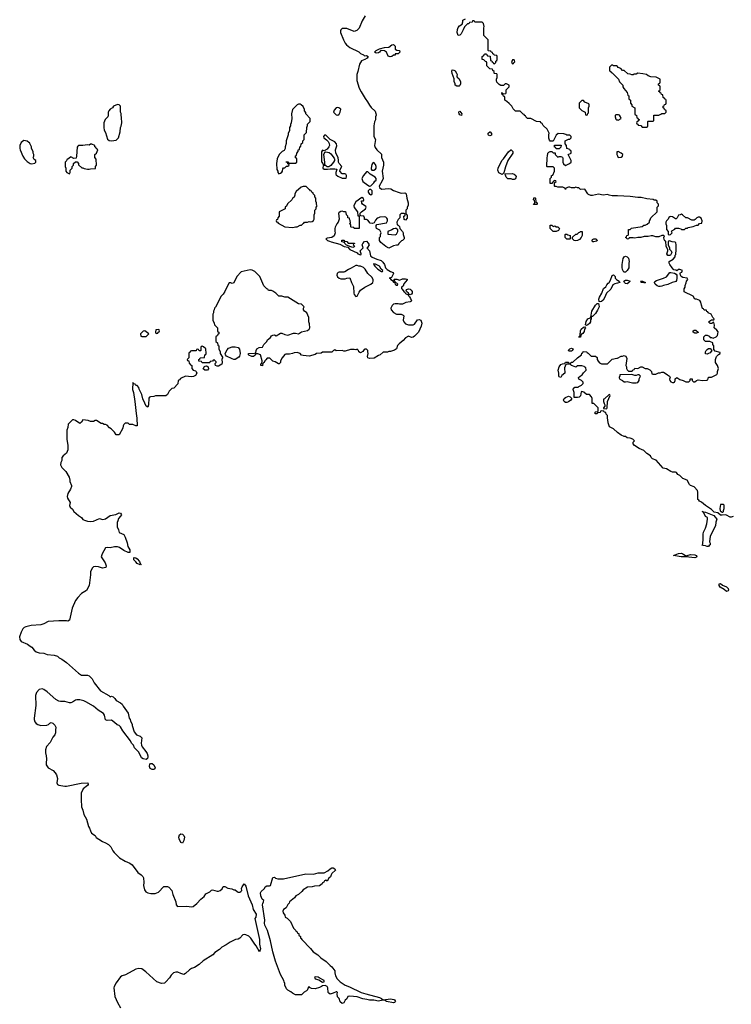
# Model space of a CAD drawing. Header units: inches. Extents: x 2386215 to 2556187, y 580866 to 760840.
# Tile 190 of 203: x 2482070 to 2491512, y 734212 to 747279. Entities that reach past the tile are written whole.
import ezdxf

# ---------------------------------------------------------------- set-up
doc = ezdxf.new("R2010")
doc.units = ezdxf.units.IN
doc.header["$MEASUREMENT"] = 0
for name, color, linetype in [('C4783', 7, 'Continuous'), ('C4784', 7, 'Continuous'), ('C4793', 7, 'Continuous'), ('C4794', 7, 'Continuous')]:
    doc.layers.add(name, color=color, linetype=linetype)

msp = doc.modelspace()

# ---------------------------------------------------------------- linework, layer by layer
at = {"layer": 'C4783', "color": 5, "elevation": 60}
msp.add_lwpolyline([(2483032, 740000), (2483030, 739998), (2483011, 739950), (2483011, 739910), (2482991, 739769), (2482957, 739703), (2482890, 739662), (2482841, 739610), (2482811, 739569), (2482766, 739470), (2482730, 739308), (2482710, 739295), (2482690, 739302), (2482590, 739302), (2482450, 739293), (2482390, 739261), (2482350, 739247), (2482222, 739238), (2482150, 739222), (2482130, 739212), (2482110, 739193), (2482088, 739152), (2482070, 739090), (2482073, 739053), (2482090, 739028), (2482172, 738992), (2482210, 738967), (2482230, 738950), (2482264, 738910), (2482290, 738891), (2482330, 738878), (2482390, 738871), (2482433, 738853), (2482530, 738845), (2482570, 738831), (2482592, 738810), (2482630, 738791), (2482692, 738750), (2482850, 738605), (2482890, 738578), (2482970, 738582), (2482990, 738572), (2483030, 738532), (2483057, 738477), (2483142, 738370), (2483254, 738310), (2483270, 738294), (2483290, 738302), (2483310, 738292), (2483332, 738270), (2483350, 738242), (2483410, 738214), (2483430, 738194), (2483442, 738170), (2483510, 738074), (2483525, 738010), (2483538, 737990), (2483542, 737970), (2483562, 737930), (2483562, 737910), (2483591, 737830), (2483622, 737790), (2483671, 737771), (2483691, 737750), (2483682, 737678), (2483686, 737650), (2483695, 737630), (2483746, 737566), (2483760, 737540), (2483769, 737510), (2483770, 737490), (2483766, 737474), (2483750, 737459), (2483708, 737468), (2483685, 737485), (2483650, 737557), (2483595, 737615), (2483579, 737650), (2483556, 737676), (2483540, 737710), (2483440, 737840), (2483410, 737894), (2483389, 737910), (2483363, 737923), (2483330, 737954), (2483290, 737982), (2483230, 737978), (2483210, 737988), (2483195, 738050), (2483182, 738070), (2483110, 738114), (2483050, 738169), (2482947, 738227), (2482920, 738239), (2482870, 738253), (2482830, 738254), (2482811, 738249), (2482770, 738222), (2482750, 738214), (2482730, 738214), (2482670, 738229), (2482611, 738229), (2482590, 738234), (2482550, 738257), (2482437, 738357), (2482390, 738389), (2482370, 738397), (2482330, 738392), (2482293, 738350), (2482279, 738310), (2482284, 738176), (2482262, 738010), (2482262, 737990), (2482270, 737961), (2482290, 737937), (2482310, 737924), (2482350, 737911), (2482430, 737918), (2482454, 737926), (2482470, 737942), (2482490, 737952), (2482510, 737942), (2482537, 737917), (2482551, 737890), (2482545, 737850), (2482545, 737815), (2482538, 737790), (2482510, 737758), (2482474, 737686), (2482428, 737632), (2482411, 737590), (2482411, 737550), (2482422, 737510), (2482425, 737470), (2482420, 737410), (2482423, 737390), (2482450, 737351), (2482513, 737313), (2482543, 737283), (2482559, 737259), (2482574, 737210), (2482565, 737150), (2482573, 737130), (2482590, 737118), (2482670, 737105), (2482690, 737106), (2482888, 737148), (2482974, 737150), (2482979, 737130), (2482970, 737115), (2482911, 737070), (2482885, 737015), (2482885, 736930), (2482891, 736831), (2482907, 736790), (2482921, 736730), (2482956, 736670), (2482985, 736570), (2482998, 736550), (2483010, 736514), (2483025, 736485), (2483072, 736450), (2483087, 736427), (2483122, 736402), (2483170, 736371), (2483210, 736356), (2483250, 736331), (2483280, 736300), (2483307, 736250), (2483326, 736226), (2483396, 736156), (2483471, 736110), (2483530, 736083), (2483561, 736061), (2483640, 735960), (2483682, 735930), (2483702, 735910), (2483711, 735890), (2483717, 735830), (2483715, 735790), (2483728, 735730), (2483745, 735705), (2483770, 735691), (2483810, 735681), (2483870, 735681), (2483910, 735701), (2483985, 735775), (2484030, 735776), (2484050, 735765), (2484090, 735722), (2484103, 735670), (2484143, 735570), (2484147, 735530), (2484165, 735510), (2484290, 735514), (2484350, 735507), (2484370, 735511), (2484422, 735550), (2484474, 735606), (2484517, 735643), (2484542, 735678), (2484594, 735706), (2484615, 735725), (2484630, 735731), (2484690, 735712), (2484710, 735712), (2484730, 735722), (2484755, 735745), (2484770, 735774), (2484790, 735774), (2484830, 735752), (2484884, 735744), (2484910, 735732), (2484930, 735732), (2484954, 735710), (2484970, 735702), (2484990, 735702), (2485006, 735710), (2485016, 735724), (2485015, 735750), (2485022, 735770), (2485050, 735811), (2485070, 735778), (2485103, 735650), (2485153, 735533), (2485166, 735470), (2485206, 735410), (2485202, 735370), (2485190, 735350), (2485250, 735070), (2485253, 735010), (2485266, 734950), (2485251, 734909), (2485210, 734988), (2485190, 735008), (2485139, 735090), (2485110, 735114), (2485070, 735134), (2485050, 735139), (2485030, 735135), (2484990, 735089), (2484970, 735078), (2484934, 735070), (2484863, 735037), (2484810, 734999), (2484751, 734969), (2484720, 734940), (2484660, 734900), (2484632, 734870), (2484505, 734790), (2484450, 734739), (2484390, 734702), (2484351, 734689), (2484322, 734670), (2484270, 734619), (2484250, 734609), (2484210, 734619), (2484170, 734639), (2484142, 734638), (2484110, 734629), (2484080, 734599), (2484058, 734562), (2484010, 734509), (2483990, 734494), (2483950, 734489), (2483889, 734509), (2483745, 734645), (2483690, 734681), (2483650, 734689), (2483610, 734679), (2483476, 734604), (2483430, 734589), (2483410, 734577), (2483350, 734499), (2483324, 734450), (2483320, 734430), (2483334, 734314), (2483370, 734234), (2483410, 734164)], dxfattribs=at)
for points in [[(2483850, 737327), (2483828, 737328), (2483803, 737343), (2483793, 737370), (2483798, 737402), (2483810, 737408), (2483830, 737406), (2483850, 737388), (2483867, 737350), (2483863, 737337)], [(2484230, 736349), (2484210, 736359), (2484187, 736410), (2484183, 736430), (2484190, 736461), (2484210, 736476), (2484230, 736470), (2484250, 736453), (2484259, 736430), (2484250, 736384)], [(2486150, 735846), (2486130, 735858), (2486114, 735850), (2486105, 735835), (2486090, 735826), (2486082, 735810), (2486050, 735784), (2485982, 735778), (2485950, 735769), (2485890, 735768), (2485830, 735729), (2485813, 735707), (2485771, 735670), (2485736, 735650), (2485715, 735625), (2485651, 735570), (2485646, 735554), (2485630, 735538), (2485606, 735494), (2485572, 735470), (2485562, 735450), (2485564, 735424), (2485590, 735394), (2485594, 735370), (2485617, 735357), (2485662, 735310), (2485704, 735224), (2485734, 735190), (2485738, 735178), (2485750, 735174), (2485758, 735158), (2485774, 735150), (2485774, 735130), (2485794, 735110), (2485794, 735090), (2485805, 735085), (2485812, 735070), (2485930, 734954), (2485965, 734910), (2486028, 734868), (2486068, 734828), (2486138, 734778), (2486190, 734725), (2486211, 734710), (2486250, 734654), (2486251, 734630), (2486261, 734590), (2486281, 734550), (2486321, 734510), (2486390, 734464), (2486444, 734444), (2486602, 734370), (2486662, 734350), (2486843, 734303), (2486872, 734290), (2486891, 734271), (2486990, 734284), (2487035, 734275), (2487044, 734270), (2487055, 734250), (2487043, 734237), (2487030, 734230), (2486938, 734250), (2486909, 734269), (2486890, 734269), (2486830, 734253), (2486770, 734267), (2486710, 734265), (2486677, 734277), (2486625, 734285), (2486550, 734312), (2486450, 734322), (2486425, 734315), (2486410, 734286), (2486390, 734268), (2486371, 734230), (2486350, 734222), (2486323, 734243), (2486310, 734288), (2486289, 734310), (2486282, 734350), (2486286, 734370), (2486278, 734378), (2486270, 734378), (2486230, 734358), (2486190, 734348), (2486170, 734358), (2486162, 734370), (2486158, 734430), (2486148, 734450), (2486123, 734463), (2486090, 734459), (2486074, 734446), (2486046, 734434), (2485990, 734419), (2485942, 734422), (2485915, 734435), (2485910, 734446), (2485893, 734427), (2485890, 734406), (2485874, 734390), (2485845, 734375), (2485810, 734338), (2485730, 734338), (2485690, 734358), (2485670, 734378), (2485630, 734398), (2485610, 734418), (2485590, 734466), (2485589, 734489), (2485578, 734510), (2485575, 734530), (2485530, 734609), (2485466, 734786), (2485431, 734910), (2485396, 735056), (2485357, 735190), (2485321, 735261), (2485318, 735290), (2485323, 735330), (2485291, 735530), (2485295, 735550), (2485307, 735570), (2485309, 735590), (2485288, 735608), (2485268, 735650), (2485267, 735690), (2485273, 735707), (2485318, 735750), (2485329, 735771), (2485350, 735782), (2485384, 735784), (2485398, 735790), (2485430, 735894), (2485450, 735898), (2485466, 735886), (2485495, 735875), (2485570, 735879), (2485865, 735945), (2485970, 735941), (2486030, 735956), (2486110, 735958), (2486158, 735982), (2486189, 736011), (2486210, 736021), (2486230, 736025), (2486252, 736010), (2486262, 735990), (2486210, 735948), (2486201, 735930), (2486196, 735904), (2486170, 735886)], [(2485990, 734577), (2485981, 734570), (2485989, 734549), (2486038, 734538), (2486090, 734506), (2486109, 734511), (2486109, 734530), (2486042, 734562), (2486030, 734572)]]:
    msp.add_lwpolyline(points, close=True, dxfattribs=at)
at = {"layer": 'C4784', "color": 5, "elevation": 60}
for points in [[(2486656, 747330), (2486615, 747265), (2486574, 747166), (2486545, 747135), (2486510, 747124), (2486410, 747162), (2486350, 747162), (2486330, 747146), (2486325, 747130), (2486326, 747110), (2486366, 747010), (2486388, 746968), (2486407, 746947), (2486450, 746912), (2486572, 746852), (2486594, 746830), (2486630, 746814), (2486642, 746802), (2486650, 746798), (2486670, 746802), (2486694, 746790), (2486682, 746770), (2486651, 746749), (2486607, 746733), (2486578, 746690), (2486558, 746590), (2486545, 746550), (2486545, 746470), (2486575, 746370), (2486600, 746320), (2486653, 746233), (2486686, 746190), (2486710, 746145), (2486734, 746114), (2486786, 746066), (2486795, 746035), (2486798, 746010), (2486792, 745988), (2486791, 745950), (2486778, 745922), (2486768, 745872), (2486767, 745750), (2486771, 745730), (2486791, 745690), (2486779, 745610), (2486785, 745585), (2486810, 745551), (2486870, 745494), (2486871, 745450), (2486898, 745390), (2486898, 745350), (2486881, 745270), (2486892, 745170), (2486880, 745140), (2486838, 745070), (2486842, 745050), (2486871, 745031), (2486970, 745041), (2486994, 745034), (2487030, 745011), (2487104, 744984), (2487130, 744979), (2487180, 744980), (2487190, 744978), (2487198, 744970), (2487206, 744910), (2487225, 744850), (2487224, 744816), (2487213, 744787), (2487212, 744768), (2487194, 744750), (2487194, 744710), (2487198, 744698), (2487212, 744690), (2487210, 744646), (2487190, 744618), (2487170, 744628), (2487166, 744670), (2487182, 744678), (2487186, 744690), (2487182, 744702), (2487170, 744706), (2487130, 744706), (2487114, 744690), (2487114, 744650), (2487092, 744628), (2487072, 744590), (2487078, 744558), (2487090, 744554), (2487110, 744534), (2487112, 744510), (2487151, 744470), (2487158, 744450), (2487158, 744430), (2487172, 744390), (2487172, 744370), (2487151, 744349), (2487136, 744344), (2487102, 744310), (2487090, 744288), (2487070, 744288), (2487030, 744278), (2486970, 744248), (2486928, 744270), (2486863, 744323), (2486846, 744350), (2486846, 744390), (2486856, 744404), (2486858, 744430), (2486866, 744450), (2486850, 744486), (2486806, 744510), (2486798, 744530), (2486798, 744550), (2486810, 744562), (2486935, 744585), (2486949, 744610), (2486949, 744630), (2486943, 744643), (2486930, 744658), (2486910, 744662), (2486850, 744658), (2486830, 744648), (2486813, 744647), (2486790, 744618), (2486775, 744585), (2486750, 744574), (2486721, 744581), (2486690, 744619), (2486670, 744628), (2486646, 744626), (2486646, 744650), (2486638, 744670), (2486598, 744678), (2486586, 744686), (2486586, 744710), (2486604, 744730), (2486657, 744770), (2486669, 744790), (2486662, 744802), (2486618, 744830), (2486610, 744846), (2486607, 744873), (2486630, 744874), (2486638, 744890), (2486630, 744906), (2486610, 744918), (2486530, 744862), (2486511, 744830), (2486504, 744810), (2486506, 744786), (2486552, 744730), (2486558, 744678), (2486574, 744674), (2486573, 744507), (2486510, 744506), (2486502, 744522), (2486470, 744526), (2486466, 744530), (2486462, 744562), (2486448, 744570), (2486458, 744582), (2486456, 744616), (2486446, 744634), (2486446, 744646), (2486426, 744650), (2486426, 744670), (2486408, 744690), (2486402, 744722), (2486388, 744728), (2486372, 744728), (2486350, 744738), (2486330, 744735), (2486310, 744722), (2486301, 744710), (2486311, 744630), (2486296, 744590), (2486278, 744570), (2486255, 744525), (2486251, 744510), (2486251, 744470), (2486256, 744450), (2486242, 744410), (2486210, 744389), (2486150, 744378), (2486134, 744370), (2486154, 744350), (2486182, 744342), (2486202, 744330), (2486319, 744299), (2486374, 744270), (2486422, 744262), (2486452, 744230), (2486546, 744186), (2486558, 744170), (2486590, 744158), (2486599, 744161), (2486602, 744170), (2486586, 744210), (2486626, 744250), (2486615, 744290), (2486622, 744310), (2486645, 744335), (2486670, 744338), (2486695, 744315), (2486705, 744290), (2486684, 744256), (2486674, 744250), (2486711, 744211), (2486725, 744146), (2486746, 744126), (2486810, 744101), (2486865, 744085), (2486890, 744062), (2486910, 744032), (2486926, 743986), (2486944, 743964), (2486990, 743939), (2487026, 743926), (2487031, 743910), (2487010, 743866), (2487002, 743858), (2486974, 743850), (2486985, 743845), (2486994, 743830), (2487018, 743818), (2487030, 743794), (2487046, 743786), (2487052, 743770), (2487070, 743758), (2487082, 743758), (2487088, 743770), (2487046, 743806), (2487038, 743830), (2487043, 743837), (2487075, 743835), (2487110, 743822), (2487150, 743842), (2487190, 743842), (2487210, 743834), (2487210, 743826), (2487166, 743774), (2487156, 743744), (2487134, 743730), (2487134, 743710), (2487145, 743705), (2487167, 743670), (2487181, 743661), (2487190, 743646), (2487226, 743626), (2487232, 743610), (2487243, 743603), (2487257, 743577), (2487267, 743550), (2487261, 743539), (2487250, 743533), (2487195, 743525), (2487150, 743502), (2487110, 743502), (2487090, 743509), (2487070, 743509), (2487050, 743509), (2487030, 743502), (2487014, 743486), (2487000, 743460), (2486996, 743450), (2486999, 743430), (2487030, 743391), (2487070, 743371), (2487131, 743371), (2487158, 743358), (2487165, 743350), (2487158, 743290), (2487165, 743270), (2487190, 743245), (2487231, 743231), (2487290, 743231), (2487310, 743238), (2487350, 743295), (2487370, 743301), (2487391, 743291), (2487406, 743250), (2487396, 743210), (2487362, 743130), (2487310, 743078), (2487290, 743068), (2487270, 743062), (2487230, 743078), (2487190, 743058), (2487158, 743022), (2487103, 742977), (2487085, 742955), (2487070, 742909), (2487045, 742895), (2486990, 742875), (2486966, 742874), (2486950, 742868), (2486893, 742867), (2486852, 742830), (2486830, 742822), (2486774, 742786), (2486710, 742783), (2486689, 742790), (2486684, 742810), (2486695, 742850), (2486688, 742870), (2486688, 742890), (2486670, 742908), (2486650, 742908), (2486640, 742900), (2486624, 742876), (2486590, 742858), (2486568, 742870), (2486567, 742887), (2486550, 742906), (2486530, 742898), (2486510, 742902), (2486460, 742900), (2486390, 742878), (2486370, 742878), (2486350, 742888), (2486270, 742886), (2486250, 742898), (2486234, 742890), (2486210, 742866), (2486090, 742868), (2486070, 742855), (2486010, 742848), (2485990, 742838), (2485910, 742815), (2485830, 742822), (2485810, 742829), (2485790, 742848), (2485750, 742862), (2485710, 742858), (2485692, 742848), (2485650, 742842), (2485600, 742840), (2485590, 742838), (2485551, 742790), (2485532, 742750), (2485532, 742730), (2485514, 742710), (2485506, 742710), (2485458, 742738), (2485430, 742749), (2485387, 742787), (2485353, 742787), (2485337, 742763), (2485322, 742750), (2485314, 742730), (2485298, 742722), (2485294, 742690), (2485290, 742686), (2485270, 742688), (2485268, 742712), (2485282, 742718), (2485286, 742750), (2485266, 742830), (2485230, 742846), (2485210, 742846), (2485198, 742842), (2485193, 742827), (2485172, 742808), (2485150, 742808), (2485110, 742826), (2485106, 742830), (2485106, 742850), (2485187, 742853), (2485202, 742858), (2485208, 742890), (2485218, 742910), (2485246, 742930), (2485290, 742934), (2485308, 742970), (2485348, 743010), (2485358, 743030), (2485397, 743063), (2485410, 743082), (2485430, 743092), (2485450, 743098), (2485475, 743085), (2485530, 743119), (2485550, 743121), (2485590, 743102), (2485630, 743092), (2485702, 743118), (2485730, 743119), (2485770, 743111), (2485810, 743138), (2485890, 743154), (2485910, 743174), (2485918, 743190), (2485916, 743244), (2485908, 743270), (2485908, 743328), (2485878, 743390), (2485848, 743410), (2485838, 743430), (2485838, 743450), (2485846, 743470), (2485810, 743506), (2485770, 743508), (2485630, 743598), (2485590, 743598), (2485550, 743608), (2485510, 743608), (2485468, 743650), (2485430, 743678), (2485410, 743686), (2485370, 743686), (2485362, 743702), (2485350, 743706), (2485310, 743746), (2485258, 743870), (2485190, 743938), (2485155, 743955), (2485130, 743958), (2485010, 743935), (2484952, 743870), (2484911, 743789), (2484890, 743778), (2484870, 743786), (2484850, 743786), (2484830, 743758), (2484791, 743670), (2484770, 743638), (2484742, 743610), (2484670, 743466), (2484654, 743450), (2484652, 743428), (2484642, 743410), (2484642, 743390), (2484634, 743370), (2484634, 743290), (2484652, 743252), (2484654, 743230), (2484694, 743190), (2484694, 743150), (2484698, 743138), (2484712, 743130), (2484712, 743108), (2484698, 743102), (2484693, 743087), (2484674, 743070), (2484674, 743010), (2484694, 742990), (2484698, 742958), (2484714, 742950), (2484714, 742910), (2484731, 742871), (2484731, 742850), (2484760, 742800), (2484762, 742790), (2484752, 742770), (2484758, 742730), (2484754, 742706), (2484710, 742679), (2484690, 742679), (2484670, 742689), (2484662, 742710), (2484663, 742717), (2484678, 742730), (2484678, 742738), (2484650, 742766), (2484638, 742762), (2484630, 742746), (2484598, 742742), (2484594, 742730), (2484587, 742727), (2484490, 742726), (2484482, 742742), (2484447, 742747), (2484446, 742770), (2484462, 742778), (2484467, 742793), (2484522, 742798), (2484526, 742830), (2484542, 742838), (2484546, 742850), (2484538, 742910), (2484510, 742938), (2484490, 742946), (2484478, 742942), (2484474, 742930), (2484474, 742890), (2484470, 742886), (2484450, 742886), (2484442, 742902), (2484430, 742906), (2484418, 742902), (2484410, 742886), (2484350, 742886), (2484338, 742882), (2484333, 742867), (2484318, 742862), (2484314, 742850), (2484314, 742790), (2484294, 742770), (2484298, 742758), (2484314, 742750), (2484318, 742718), (2484333, 742713), (2484338, 742698), (2484354, 742690), (2484354, 742650), (2484374, 742630), (2484401, 742621), (2484411, 742611), (2484422, 742590), (2484405, 742555), (2484377, 742543), (2484350, 742538), (2484270, 742548), (2484204, 742516), (2484190, 742498), (2484174, 742490), (2484170, 742446), (2484114, 742390), (2484090, 742386), (2484052, 742348), (2484030, 742306), (2484010, 742286), (2483873, 742287), (2483850, 742278), (2483804, 742276), (2483792, 742268), (2483785, 742255), (2483779, 742170), (2483770, 742138), (2483750, 742149), (2483730, 742189), (2483706, 742246), (2483690, 742304), (2483655, 742374), (2483650, 742398), (2483630, 742426), (2483610, 742426), (2483602, 742442), (2483587, 742447), (2483570, 742466), (2483569, 742370), (2483581, 742330), (2483598, 742210), (2483614, 742054), (2483625, 741990), (2483630, 741890), (2483610, 741888), (2483570, 741908), (2483528, 741908), (2483510, 741926), (2483470, 741926), (2483450, 741906), (2483442, 741890), (2483440, 741860), (2483390, 741768), (2483350, 741768), (2483330, 741806), (2483286, 741850), (2483263, 741863), (2483230, 741898), (2483210, 741908), (2483190, 741908), (2483170, 741918), (2483150, 741918), (2483090, 741958), (2483070, 741958), (2483050, 741948), (2483012, 741948), (2482980, 741960), (2482910, 741968), (2482890, 741938), (2482870, 741918), (2482810, 741958), (2482790, 741968), (2482773, 741967), (2482714, 741910), (2482711, 741869), (2482698, 741830), (2482696, 741790), (2482697, 741710), (2482707, 741630), (2482707, 741570), (2482692, 741528), (2482646, 741490), (2482631, 741470), (2482631, 741430), (2482616, 741404), (2482610, 741370), (2482630, 741336), (2482684, 741284), (2482727, 741210), (2482737, 741170), (2482736, 741150), (2482757, 741097), (2482757, 741083), (2482745, 741050), (2482711, 740990), (2482701, 740950), (2482706, 740930), (2482738, 740870), (2482732, 740830), (2482742, 740810), (2482770, 740782), (2482790, 740751), (2482850, 740698), (2482890, 740671), (2482910, 740647), (2482930, 740635), (2482970, 740625), (2483010, 740619), (2483050, 740623), (2483130, 740661), (2483168, 740648), (2483190, 740651), (2483210, 740657), (2483270, 740697), (2483346, 740714), (2483390, 740734), (2483410, 740730), (2483419, 740710), (2483410, 740689), (2483382, 740658), (2483371, 740630), (2483365, 740605), (2483365, 740550), (2483382, 740510), (2483390, 740474), (2483450, 740445), (2483470, 740410), (2483496, 740336), (2483506, 740286), (2483530, 740242), (2483531, 740210), (2483511, 740209), (2483450, 740233), (2483394, 740274), (2483370, 740284), (2483330, 740282), (2483270, 740269), (2483230, 740276), (2483211, 740269), (2483166, 740190), (2483152, 740150), (2483205, 740070), (2483218, 740030), (2483212, 740010), (2483170, 740002), (2483118, 740018), (2483070, 740022), (2483050, 740018), (2483032, 740000)], [(2490000, 744940), (2489930, 744943), (2489890, 744950), (2489870, 744961), (2489810, 744952), (2489750, 744962), (2489670, 744946), (2489646, 744946), (2489618, 744958), (2489607, 744967), (2489570, 745028), (2489513, 745027), (2489488, 745048), (2489472, 745048), (2489450, 745055), (2489430, 745049), (2489390, 745048), (2489370, 745058), (2489350, 745058), (2489318, 745042), (2489310, 745026), (2489302, 745042), (2489276, 745056), (2489210, 745058), (2489190, 745066), (2489170, 745066), (2489166, 745070), (2489166, 745114), (2489186, 745130), (2489182, 745142), (2489170, 745146), (2489158, 745142), (2489154, 745126), (2489138, 745122), (2489133, 745107), (2489107, 745107), (2489108, 745170), (2489126, 745190), (2489128, 745212), (2489142, 745218), (2489168, 745270), (2489167, 745307), (2489150, 745326), (2489070, 745326), (2489066, 745330), (2489069, 745450), (2489075, 745470), (2489078, 745510), (2489090, 745522), (2489110, 745532), (2489132, 745532), (2489150, 745514), (2489173, 745513), (2489174, 745490), (2489210, 745454), (2489230, 745462), (2489250, 745462), (2489270, 745454), (2489276, 745436), (2489278, 745390), (2489286, 745366), (2489310, 745342), (2489366, 745370), (2489386, 745390), (2489388, 745410), (2489346, 745490), (2489386, 745510), (2489386, 745530), (2489382, 745542), (2489366, 745550), (2489362, 745562), (2489328, 745568), (2489326, 745610), (2489306, 745630), (2489306, 745670), (2489350, 745694), (2489370, 745694), (2489386, 745710), (2489386, 745730), (2489370, 745746), (2489330, 745746), (2489316, 745756), (2489290, 745766), (2489213, 745767), (2489190, 745746), (2489150, 745666), (2489110, 745668), (2489100, 745680), (2489089, 745709), (2489089, 745751), (2489094, 745774), (2489070, 745826), (2489016, 745876), (2489002, 745902), (2488986, 745910), (2488982, 745922), (2488928, 745928), (2488850, 745966), (2488807, 745967), (2488786, 745990), (2488782, 746002), (2488770, 746006), (2488762, 746022), (2488750, 746026), (2488710, 746066), (2488650, 746066), (2488616, 746096), (2488598, 746130), (2488565, 746165), (2488535, 746195), (2488509, 746209), (2488507, 746247), (2488502, 746262), (2488490, 746266), (2488482, 746282), (2488470, 746286), (2488466, 746310), (2488470, 746314), (2488478, 746298), (2488490, 746294), (2488522, 746298), (2488526, 746310), (2488526, 746350), (2488566, 746390), (2488566, 746410), (2488530, 746426), (2488510, 746426), (2488490, 746406), (2488453, 746407), (2488430, 746418), (2488402, 746450), (2488398, 746470), (2488398, 746490), (2488406, 746510), (2488406, 746550), (2488402, 746562), (2488370, 746566), (2488366, 746570), (2488366, 746590), (2488347, 746607), (2488342, 746622), (2488307, 746627), (2488270, 746666), (2488267, 746707), (2488262, 746722), (2488250, 746726), (2488227, 746747), (2488206, 746750), (2488206, 746790), (2488222, 746798), (2488227, 746813), (2488242, 746818), (2488250, 746834), (2488258, 746818), (2488273, 746813), (2488278, 746798), (2488313, 746793), (2488318, 746738), (2488333, 746733), (2488338, 746718), (2488353, 746713), (2488358, 746698), (2488370, 746694), (2488386, 746710), (2488386, 746730), (2488402, 746738), (2488406, 746750), (2488406, 746790), (2488402, 746802), (2488367, 746807), (2488362, 746822), (2488347, 746827), (2488342, 746842), (2488327, 746847), (2488322, 746862), (2488290, 746866), (2488286, 746870), (2488286, 747010), (2488228, 747070), (2488229, 747170), (2488235, 747190), (2488226, 747230), (2488207, 747247), (2488110, 747246), (2488102, 747262), (2488090, 747266), (2488078, 747262), (2488073, 747247), (2488038, 747242), (2488030, 747226), (2488010, 747226), (2487970, 747186), (2487956, 747144), (2487927, 747093), (2487910, 747075), (2487889, 747069), (2487873, 747110), (2487878, 747150), (2487886, 747174), (2487904, 747196), (2487939, 747221), (2487949, 747250), (2487949, 747271), (2487986, 747290)], [(2490000, 746656), (2489990, 746666), (2489950, 746666), (2489936, 746676), (2489924, 746676), (2489894, 746650), (2489894, 746610), (2489898, 746598), (2489913, 746593), (2489918, 746578), (2489933, 746573), (2490000, 746504)], [(2490000, 746015), (2489984, 746016), (2489971, 746010), (2489971, 745990), (2489981, 745961), (2489990, 745951), (2490000, 745949)], [(2490000, 745527), (2489994, 745526), (2489991, 745490), (2490000, 745472)], [(2490000, 743782), (2489967, 743773), (2489941, 743759), (2489915, 743705), (2489854, 743650), (2489830, 743589), (2489810, 743557), (2489790, 743539), (2489770, 743534), (2489758, 743538), (2489754, 743570), (2489762, 743598), (2489794, 743650), (2489818, 743710), (2489848, 743732), (2489860, 743760), (2489877, 743783), (2489890, 743792), (2489910, 743822), (2489930, 743885), (2489950, 743894), (2489970, 743872), (2489973, 743850), (2489988, 743830), (2490000, 743824)], [(2490000, 741800), (2489950, 741849), (2489896, 741876), (2489878, 741930), (2489875, 741970), (2489868, 741990), (2489867, 742027), (2489850, 742046), (2489846, 742066), (2489826, 742070), (2489822, 742082), (2489790, 742086), (2489778, 742082), (2489770, 742066), (2489738, 742062), (2489732, 742048), (2489706, 742050), (2489706, 742070), (2489710, 742074), (2489742, 742078), (2489746, 742090), (2489746, 742130), (2489690, 742186), (2489667, 742187), (2489666, 742250), (2489656, 742276), (2489630, 742306), (2489590, 742306), (2489556, 742336), (2489530, 742346), (2489518, 742342), (2489512, 742288), (2489494, 742270), (2489470, 742266), (2489427, 742267), (2489426, 742330), (2489415, 742370), (2489418, 742390), (2489436, 742404), (2489478, 742402), (2489488, 742412), (2489526, 742430), (2489546, 742450), (2489546, 742470), (2489526, 742490), (2489489, 742509), (2489486, 742530), (2489506, 742550), (2489535, 742565), (2489549, 742591), (2489586, 742630), (2489582, 742662), (2489570, 742666), (2489558, 742678), (2489530, 742686), (2489470, 742686), (2489450, 742668), (2489407, 742687), (2489388, 742688), (2489382, 742702), (2489370, 742706), (2489330, 742706), (2489318, 742702), (2489300, 742660), (2489302, 742590), (2489264, 742556), (2489250, 742529), (2489230, 742538), (2489225, 742550), (2489223, 742590), (2489213, 742630), (2489229, 742671), (2489250, 742702), (2489270, 742712), (2489302, 742718), (2489310, 742732), (2489352, 742732), (2489358, 742718), (2489370, 742714), (2489382, 742718), (2489388, 742732), (2489410, 742734), (2489470, 742792), (2489526, 742830), (2489528, 742852), (2489542, 742858), (2489546, 742874), (2489593, 742873), (2489598, 742858), (2489613, 742853), (2489653, 742813), (2489712, 742812), (2489730, 742794), (2489732, 742770), (2489746, 742746), (2489765, 742725), (2489790, 742712), (2489867, 742713), (2489930, 742772), (2489995, 742785), (2490000, 742788)]]:
    msp.add_lwpolyline(points, dxfattribs=at)
for points in [[(2486986, 746786), (2486957, 746797), (2486935, 746850), (2486910, 746865), (2486870, 746869), (2486856, 746864), (2486845, 746850), (2486830, 746841), (2486810, 746835), (2486790, 746838), (2486778, 746850), (2486798, 746870), (2486846, 746894), (2486909, 746911), (2486970, 746915), (2487010, 746945), (2487031, 746951), (2487052, 746930), (2487054, 746890), (2487073, 746873), (2487111, 746871), (2487114, 746850), (2487090, 746828), (2487054, 746826), (2487051, 746809), (2487030, 746808), (2487010, 746789)], [(2488630, 746746), (2488610, 746746), (2488604, 746736), (2488594, 746710), (2488610, 746694), (2488622, 746698), (2488627, 746713), (2488638, 746722), (2488636, 746736)], [(2487870, 746395), (2487849, 746409), (2487849, 746430), (2487837, 746457), (2487834, 746494), (2487807, 746567), (2487805, 746595), (2487810, 746612), (2487830, 746611), (2487850, 746599), (2487867, 746570), (2487876, 746550), (2487871, 746530), (2487876, 746516), (2487897, 746497), (2487917, 746457), (2487918, 746430), (2487910, 746406), (2487902, 746398)], [(2483370, 746155), (2483314, 746130), (2483302, 746110), (2483272, 746090), (2483252, 746070), (2483245, 746050), (2483245, 746010), (2483238, 745990), (2483204, 745956), (2483185, 745910), (2483186, 745850), (2483193, 745813), (2483210, 745782), (2483234, 745694), (2483257, 745677), (2483290, 745670), (2483350, 745679), (2483382, 745710), (2483402, 745790), (2483408, 745850), (2483416, 745864), (2483424, 745910), (2483423, 745983), (2483415, 746010), (2483415, 746035), (2483408, 746050), (2483408, 746130), (2483390, 746148)], [(2485790, 746158), (2485770, 746158), (2485754, 746150), (2485690, 746086), (2485678, 746030), (2485682, 745970), (2485671, 745909), (2485662, 745890), (2485662, 745870), (2485652, 745850), (2485652, 745810), (2485632, 745770), (2485632, 745750), (2485605, 745670), (2485604, 745636), (2485592, 745590), (2485592, 745570), (2485578, 745542), (2485554, 745530), (2485512, 745488), (2485486, 745434), (2485478, 745370), (2485482, 745290), (2485494, 745270), (2485494, 745250), (2485510, 745234), (2485530, 745242), (2485550, 745254), (2485558, 745270), (2485560, 745300), (2485570, 745314), (2485590, 745314), (2485610, 745334), (2485630, 745334), (2485646, 745350), (2485642, 745362), (2485627, 745367), (2485622, 745382), (2485607, 745387), (2485607, 745393), (2485630, 745394), (2485638, 745378), (2485650, 745374), (2485730, 745374), (2485746, 745390), (2485746, 745430), (2485742, 745442), (2485728, 745448), (2485728, 745472), (2485742, 745478), (2485746, 745510), (2485766, 745530), (2485766, 745550), (2485782, 745558), (2485786, 745590), (2485802, 745598), (2485806, 745630), (2485826, 745650), (2485826, 745670), (2485846, 745690), (2485846, 745750), (2485876, 745784), (2485878, 745850), (2485887, 745873), (2485888, 745892), (2485926, 745930), (2485926, 745970), (2485868, 746028), (2485867, 746047), (2485848, 746070), (2485847, 746087), (2485830, 746126), (2485806, 746150)], [(2489550, 746206), (2489530, 746206), (2489494, 746170), (2489494, 746110), (2489530, 746072), (2489574, 746050), (2489578, 746018), (2489590, 746014), (2489602, 746018), (2489607, 746033), (2489618, 746042), (2489618, 746110), (2489626, 746130), (2489626, 746150), (2489622, 746162), (2489570, 746186)], [(2486290, 746114), (2486271, 746109), (2486242, 746078), (2486232, 746050), (2486270, 746016), (2486290, 746011), (2486310, 746025), (2486324, 746050), (2486329, 746090), (2486306, 746110)], [(2487930, 746008), (2487910, 746015), (2487899, 746030), (2487895, 746050), (2487900, 746060), (2487910, 746065), (2487938, 746030), (2487934, 746010)], [(2488310, 745738), (2488290, 745748), (2488283, 745763), (2488285, 745775), (2488309, 745791), (2488314, 745790), (2488332, 745770), (2488330, 745748)], [(2482124, 745676), (2482090, 745648), (2482071, 745610), (2482071, 745570), (2482078, 745550), (2482111, 745470), (2482134, 745434), (2482170, 745398), (2482210, 745371), (2482230, 745366), (2482270, 745374), (2482286, 745390), (2482286, 745410), (2482263, 745423), (2482249, 745449), (2482258, 745470), (2482258, 745490), (2482249, 745509), (2482248, 745530), (2482229, 745570), (2482228, 745590), (2482206, 745634), (2482206, 745646), (2482190, 745648), (2482170, 745668)], [(2483010, 745628), (2482990, 745615), (2482970, 745619), (2482909, 745609), (2482851, 745609), (2482840, 745600), (2482831, 745589), (2482826, 745470), (2482818, 745442), (2482790, 745435), (2482750, 745458), (2482744, 745456), (2482710, 745426), (2482698, 745422), (2482693, 745407), (2482674, 745390), (2482672, 745330), (2482682, 745310), (2482682, 745270), (2482694, 745250), (2482730, 745234), (2482738, 745250), (2482740, 745280), (2482766, 745310), (2482766, 745330), (2482786, 745350), (2482786, 745370), (2482810, 745394), (2482831, 745391), (2482851, 745371), (2482852, 745352), (2482893, 745313), (2482907, 745313), (2482924, 745304), (2482950, 745302), (2482970, 745294), (2482990, 745294), (2483010, 745302), (2483075, 745305), (2483078, 745330), (2483088, 745350), (2483086, 745430), (2483066, 745450), (2483068, 745490), (2483088, 745510), (2483106, 745550), (2483086, 745570), (2483082, 745582), (2483066, 745590), (2483066, 745610), (2483027, 745627)], [(2486130, 745748), (2486113, 745747), (2486102, 745730), (2486105, 745710), (2486143, 745683), (2486162, 745662), (2486177, 745637), (2486179, 745610), (2486173, 745590), (2486150, 745560), (2486110, 745539), (2486090, 745546), (2486073, 745527), (2486073, 745393), (2486094, 745370), (2486098, 745358), (2486110, 745354), (2486118, 745362), (2486119, 745390), (2486106, 745490), (2486120, 745520), (2486130, 745524), (2486175, 745515), (2486198, 745498), (2486243, 745443), (2486248, 745430), (2486245, 745410), (2486235, 745390), (2486197, 745343), (2486170, 745328), (2486150, 745326), (2486135, 745335), (2486130, 745346), (2486110, 745346), (2486098, 745342), (2486094, 745310), (2486110, 745294), (2486154, 745294), (2486190, 745301), (2486250, 745299), (2486274, 745294), (2486278, 745290), (2486265, 745250), (2486264, 745230), (2486270, 745221), (2486290, 745201), (2486350, 745174), (2486390, 745174), (2486402, 745178), (2486407, 745193), (2486408, 745210), (2486398, 745230), (2486385, 745235), (2486350, 745235), (2486319, 745270), (2486322, 745290), (2486344, 745330), (2486310, 745370), (2486299, 745390), (2486301, 745410), (2486294, 745450), (2486265, 745510), (2486261, 745550), (2486276, 745604), (2486273, 745633), (2486250, 745658), (2486189, 745689)], [(2488470, 745226), (2488429, 745249), (2488416, 745284), (2488418, 745310), (2488469, 745411), (2488490, 745432), (2488556, 745524), (2488588, 745552), (2488592, 745552), (2488614, 745530), (2488611, 745510), (2488548, 745412), (2488515, 745325), (2488494, 745246)], [(2489230, 745566), (2489187, 745567), (2489182, 745582), (2489168, 745588), (2489167, 745613), (2489253, 745613), (2489252, 745588)], [(2486770, 745382), (2486750, 745369), (2486743, 745357), (2486734, 745310), (2486735, 745295), (2486744, 745284), (2486770, 745284), (2486790, 745296), (2486799, 745310), (2486799, 745330), (2486790, 745358)], [(2486690, 745258), (2486670, 745258), (2486631, 745210), (2486611, 745170), (2486621, 745130), (2486690, 745082), (2486710, 745072), (2486730, 745074), (2486770, 745114), (2486783, 745137), (2486798, 745150), (2486798, 745170), (2486788, 745190), (2486722, 745230)], [(2488610, 745158), (2488590, 745168), (2488548, 745168), (2488526, 745190), (2488518, 745218), (2488506, 745234), (2488610, 745236), (2488631, 745230), (2488652, 745210), (2488657, 745197), (2488650, 745166), (2488630, 745158)], [(2485870, 745066), (2485830, 745066), (2485804, 745056), (2485740, 745000), (2485722, 744970), (2485722, 744950), (2485710, 744926), (2485692, 744908), (2485682, 744890), (2485625, 744835), (2485610, 744806), (2485594, 744790), (2485591, 744769), (2485514, 744730), (2485514, 744670), (2485494, 744650), (2485493, 744627), (2485478, 744622), (2485474, 744610), (2485478, 744598), (2485493, 744593), (2485498, 744578), (2485590, 744532), (2485690, 744522), (2485710, 744525), (2485730, 744532), (2485750, 744532), (2485790, 744554), (2485810, 744554), (2485830, 744574), (2485842, 744578), (2485850, 744592), (2485887, 744593), (2485910, 744602), (2485930, 744598), (2485950, 744602), (2485968, 744612), (2485978, 744630), (2485978, 744690), (2485986, 744710), (2485986, 744750), (2486006, 744770), (2486006, 744790), (2486018, 744810), (2486008, 744828), (2486008, 744850), (2485998, 744870), (2485998, 744910), (2485988, 744930), (2485987, 744947), (2485966, 744970), (2485962, 744982), (2485950, 744986), (2485942, 745002), (2485930, 745006), (2485922, 745022), (2485910, 745026)], [(2486730, 745026), (2486710, 745026), (2486693, 745007), (2486692, 744990), (2486710, 744962), (2486730, 744954), (2486746, 744970), (2486746, 745010)], [(2488888, 744828), (2488890, 744834), (2488902, 744838), (2488906, 744850), (2488902, 744882), (2488888, 744890), (2488890, 744914), (2488910, 744914), (2488912, 744910), (2488918, 744858), (2488934, 744850), (2488934, 744830), (2488930, 744828)], [(2487050, 744508), (2487030, 744502), (2487010, 744489), (2486953, 744467), (2486954, 744434), (2487050, 744426), (2487068, 744432), (2487088, 744470), (2487086, 744490), (2487067, 744507)], [(2489150, 744534), (2489170, 744542), (2489190, 744532), (2489211, 744531), (2489230, 744514), (2489232, 744508), (2489217, 744483), (2489190, 744469), (2489150, 744466), (2489130, 744486), (2489108, 744510), (2489109, 744551), (2489130, 744554)], [(2489450, 744344), (2489428, 744350), (2489406, 744370), (2489407, 744393), (2489448, 744432), (2489467, 744433), (2489490, 744454), (2489502, 744458), (2489506, 744470), (2489534, 744470), (2489533, 744413), (2489522, 744390), (2489496, 744364), (2489470, 744349)], [(2486490, 744258), (2486463, 744263), (2486407, 744287), (2486386, 744310), (2486382, 744322), (2486346, 744330), (2486346, 744354), (2486370, 744354), (2486378, 744338), (2486410, 744334), (2486430, 744314), (2486513, 744313), (2486513, 744307), (2486498, 744302), (2486494, 744290), (2486512, 744272), (2486510, 744266)], [(2489370, 744368), (2489328, 744368), (2489306, 744390), (2489306, 744430), (2489310, 744434), (2489330, 744434), (2489344, 744424), (2489373, 744413), (2489374, 744370)], [(2489690, 744330), (2489669, 744330), (2489664, 744350), (2489670, 744361), (2489687, 744373), (2489713, 744373), (2489735, 744350), (2489722, 744338)], [(2486550, 744018), (2486530, 744015), (2486470, 743981), (2486434, 743966), (2486386, 743934), (2486370, 743928), (2486310, 743929), (2486297, 743923), (2486282, 743910), (2486278, 743890), (2486288, 743868), (2486307, 743847), (2486330, 743841), (2486390, 743842), (2486409, 743851), (2486450, 743852), (2486471, 743790), (2486498, 743738), (2486504, 743650), (2486510, 743632), (2486530, 743605), (2486550, 743612), (2486576, 743664), (2486592, 743688), (2486649, 743731), (2486730, 743771), (2486755, 743790), (2486762, 743810), (2486759, 743830), (2486743, 743863), (2486688, 743910), (2486655, 743970), (2486630, 743989), (2486590, 744009), (2486569, 744009)], [(2486770, 744038), (2486766, 744034), (2486781, 744010), (2486823, 743970), (2486870, 743938), (2486882, 743938), (2486888, 743950), (2486868, 743968), (2486842, 744010), (2486790, 744036)], [(2487250, 743628), (2487235, 743635), (2487228, 743650), (2487208, 743668), (2487198, 743690), (2487202, 743698), (2487230, 743706), (2487250, 743701), (2487265, 743690), (2487276, 743670), (2487276, 743650), (2487270, 743638)], [(2489590, 743222), (2489578, 743230), (2489585, 743275), (2489609, 743311), (2489638, 743322), (2489648, 743332), (2489663, 743410), (2489710, 743491), (2489730, 743511), (2489750, 743514), (2489756, 743496), (2489757, 743470), (2489738, 743422), (2489710, 743381), (2489670, 743342), (2489658, 743342), (2489652, 743328), (2489651, 743310), (2489643, 743297), (2489643, 743270), (2489631, 743249), (2489610, 743229)], [(2483730, 743148), (2483710, 743146), (2483674, 743110), (2483678, 743078), (2483690, 743074), (2483750, 743074), (2483786, 743110)], [(2483910, 743166), (2483878, 743162), (2483874, 743130), (2483878, 743118), (2483890, 743114), (2483902, 743118), (2483907, 743133), (2483922, 743138), (2483926, 743150), (2483922, 743162)], [(2489490, 743066), (2489488, 743070), (2489502, 743078), (2489508, 743092), (2489510, 743152), (2489519, 743170), (2489550, 743198), (2489570, 743202), (2489576, 743190), (2489566, 743174), (2489558, 743142), (2489544, 743116), (2489518, 743102), (2489510, 743068)], [(2484910, 742769), (2484890, 742777), (2484814, 742814), (2484799, 742830), (2484797, 742850), (2484823, 742897), (2484842, 742918), (2484854, 742926), (2484890, 742938), (2484930, 742939), (2484967, 742927), (2484987, 742907), (2484995, 742850), (2484988, 742812), (2484980, 742800), (2484930, 742769)], [(2489390, 742878), (2489360, 742880), (2489348, 742890), (2489370, 742912), (2489390, 742922), (2489412, 742910), (2489402, 742890)], [(2484550, 742626), (2484526, 742630), (2484506, 742646), (2484522, 742678), (2484530, 742682), (2484550, 742685), (2484572, 742670), (2484574, 742646), (2484562, 742630)], [(2489310, 742199), (2489294, 742210), (2489287, 742230), (2489293, 742250), (2489310, 742267), (2489350, 742285), (2489376, 742276), (2489394, 742250), (2489382, 742230), (2489350, 742206), (2489330, 742199)], [(2489890, 742306), (2489830, 742246), (2489818, 742242), (2489814, 742230), (2489814, 742210), (2489824, 742184), (2489834, 742170), (2489834, 742150), (2489814, 742130), (2489818, 742118), (2489850, 742114), (2489862, 742118), (2489866, 742130), (2489868, 742212), (2489906, 742290), (2489902, 742302)], [(2483670, 740046), (2483630, 740064), (2483610, 740083), (2483587, 740110), (2483583, 740137), (2483590, 740141), (2483610, 740139), (2483630, 740124), (2483661, 740090), (2483675, 740055), (2483682, 740050)]]:
    msp.add_lwpolyline(points, close=True, dxfattribs=at)
at = {"layer": 'C4793', "color": 5, "elevation": 60}
msp.add_lwpolyline([(2491450, 739689), (2491418, 739718), (2491365, 739750), (2491349, 739770), (2491350, 739791), (2491370, 739797), (2491396, 739776), (2491450, 739751), (2491470, 739731), (2491474, 739710), (2491470, 739698)], close=True, dxfattribs=at)
at = {"layer": 'C4794', "color": 5, "elevation": 60}
for points in [[(2490000, 746504), (2490014, 746490), (2490030, 746454), (2490074, 746410), (2490074, 746390), (2490084, 746364), (2490132, 746312), (2490138, 746278), (2490154, 746270), (2490154, 746230), (2490174, 746210), (2490174, 746170), (2490194, 746150), (2490194, 746130), (2490234, 746110), (2490234, 746030), (2490238, 746018), (2490254, 746010), (2490258, 745978), (2490273, 745973), (2490278, 745958), (2490294, 745950), (2490278, 745942), (2490273, 745927), (2490258, 745922), (2490254, 745910), (2490258, 745898), (2490273, 745893), (2490278, 745878), (2490313, 745873), (2490330, 745854), (2490390, 745854), (2490402, 745858), (2490406, 745870), (2490406, 745930), (2490410, 745934), (2490470, 745934), (2490482, 745938), (2490486, 745950), (2490486, 746010), (2490490, 746014), (2490550, 746014), (2490576, 746024), (2490590, 746034), (2490630, 746034), (2490646, 746050), (2490646, 746070), (2490627, 746087), (2490622, 746102), (2490606, 746110), (2490607, 746133), (2490622, 746138), (2490627, 746153), (2490642, 746158), (2490646, 746170), (2490646, 746210), (2490642, 746222), (2490627, 746227), (2490622, 746242), (2490607, 746247), (2490602, 746282), (2490587, 746287), (2490582, 746302), (2490567, 746307), (2490562, 746322), (2490546, 746330), (2490562, 746338), (2490566, 746350), (2490566, 746390), (2490562, 746402), (2490546, 746410), (2490546, 746430), (2490562, 746438), (2490566, 746450), (2490566, 746490), (2490515, 746515), (2490443, 746523), (2490410, 746535), (2490386, 746550), (2490340, 746560), (2490270, 746568), (2490250, 746558), (2490224, 746556), (2490210, 746548), (2490190, 746548), (2490170, 746558), (2490140, 746560), (2490090, 746606), (2490070, 746606), (2490046, 746630), (2490010, 746646), (2490000, 746656)], [(2490000, 745949), (2490010, 745946), (2490049, 745970), (2490042, 745990), (2490029, 746010), (2490015, 746015), (2490000, 746015)], [(2490000, 745472), (2490010, 745452), (2490050, 745456), (2490069, 745470), (2490072, 745492), (2490050, 745509), (2490010, 745528), (2490000, 745527)], [(2490000, 742788), (2490050, 742812), (2490067, 742813), (2490090, 742822), (2490100, 742820), (2490112, 742812), (2490124, 742784), (2490112, 742690), (2490122, 742670), (2490122, 742650), (2490130, 742634), (2490150, 742614), (2490190, 742614), (2490202, 742618), (2490207, 742633), (2490222, 742638), (2490230, 742654), (2490270, 742652), (2490310, 742672), (2490330, 742672), (2490370, 742652), (2490394, 742650), (2490431, 742631), (2490454, 742610), (2490458, 742578), (2490470, 742574), (2490510, 742574), (2490548, 742592), (2490567, 742593), (2490590, 742602), (2490610, 742602), (2490634, 742590), (2490664, 742564), (2490694, 742550), (2490702, 742530), (2490692, 742510), (2490698, 742490), (2490710, 742472), (2490730, 742465), (2490750, 742465), (2490758, 742470), (2490768, 742490), (2490768, 742512), (2490789, 742531), (2490830, 742505), (2490874, 742490), (2490910, 742472), (2490950, 742474), (2490966, 742490), (2490966, 742510), (2490970, 742514), (2490993, 742513), (2490994, 742490), (2491010, 742474), (2491030, 742474), (2491048, 742492), (2491070, 742498), (2491130, 742491), (2491187, 742493), (2491202, 742498), (2491210, 742534), (2491250, 742534), (2491318, 742570), (2491328, 742590), (2491329, 742610), (2491342, 742650), (2491329, 742689), (2491304, 742730), (2491302, 742770), (2491315, 742810), (2491343, 742837), (2491366, 742850), (2491362, 742862), (2491298, 742878), (2491280, 742900), (2491278, 742950), (2491268, 742968), (2491266, 742990), (2491227, 743007), (2491170, 743008), (2491149, 743030), (2491146, 743070), (2491170, 743094), (2491190, 743094), (2491217, 743077), (2491230, 743062), (2491250, 743062), (2491270, 743052), (2491310, 743072), (2491328, 743090), (2491335, 743110), (2491336, 743136), (2491320, 743160), (2491286, 743190), (2491287, 743227), (2491282, 743262), (2491270, 743266), (2491252, 743248), (2491232, 743248), (2491208, 743270), (2491250, 743294), (2491282, 743298), (2491286, 743310), (2491268, 743328), (2491246, 743370), (2491206, 743390), (2491202, 743402), (2491187, 743407), (2491182, 743422), (2491150, 743426), (2491142, 743442), (2491130, 743446), (2491115, 743490), (2491109, 743529), (2491093, 743553), (2491050, 743568), (2491030, 743568), (2491006, 743610), (2490887, 743667), (2490887, 743707), (2490898, 743730), (2490898, 743750), (2490915, 743785), (2490918, 743810), (2490935, 743830), (2490928, 743850), (2490870, 743858), (2490845, 743870), (2490836, 743890), (2490834, 743910), (2490838, 743922), (2490855, 743930), (2490858, 743942), (2490866, 743950), (2490830, 743966), (2490810, 743966), (2490790, 743946), (2490776, 743956), (2490750, 743958), (2490725, 743985), (2490698, 744030), (2490688, 744050), (2490688, 744072), (2490740, 744100), (2490766, 744130), (2490768, 744152), (2490776, 744164), (2490782, 744230), (2490782, 744290), (2490776, 744316), (2490767, 744327), (2490729, 744329), (2490690, 744346), (2490678, 744342), (2490673, 744327), (2490673, 744293), (2490692, 744250), (2490693, 744233), (2490714, 744210), (2490722, 744190), (2490704, 744156), (2490690, 744148), (2490670, 744148), (2490658, 744170), (2490668, 744210), (2490668, 744230), (2490648, 744270), (2490642, 744342), (2490630, 744346), (2490620, 744360), (2490618, 744390), (2490626, 744410), (2490616, 744416), (2490590, 744415), (2490550, 744399), (2490510, 744399), (2490470, 744409), (2490450, 744409), (2490410, 744401), (2490357, 744403), (2490311, 744389), (2490270, 744389), (2490230, 744378), (2490210, 744386), (2490170, 744386), (2490158, 744382), (2490154, 744370), (2490149, 744369), (2490128, 744368), (2490122, 744382), (2490106, 744390), (2490122, 744398), (2490127, 744413), (2490142, 744418), (2490146, 744430), (2490146, 744490), (2490150, 744494), (2490170, 744494), (2490189, 744511), (2490327, 744533), (2490350, 744552), (2490370, 744552), (2490396, 744564), (2490426, 744590), (2490426, 744610), (2490436, 744624), (2490446, 744650), (2490526, 744730), (2490528, 744792), (2490546, 744810), (2490546, 744830), (2490526, 744850), (2490526, 744870), (2490510, 744886), (2490490, 744886), (2490475, 744895), (2490390, 744902), (2490318, 744918), (2490270, 744919), (2490170, 744932), (2490000, 744940)], [(2490000, 743824), (2490026, 743810), (2490032, 743790), (2490000, 743782)], [(2491535, 740685), (2491510, 740675), (2491496, 740676), (2491450, 740702), (2491430, 740708), (2491390, 740702), (2491370, 740705), (2491335, 740735), (2491285, 740745), (2491250, 740779), (2491170, 740830), (2491116, 740876), (2491089, 740890), (2491083, 740903), (2491069, 740910), (2491069, 741010), (2491064, 741030), (2491018, 741078), (2490970, 741098), (2490958, 741110), (2490928, 741168), (2490869, 741189), (2490830, 741228), (2490803, 741243), (2490786, 741270), (2490770, 741275), (2490730, 741275), (2490710, 741282), (2490650, 741319), (2490609, 741329), (2490515, 741435), (2490468, 741450), (2490450, 741468), (2490438, 741490), (2490390, 741522), (2490350, 741562), (2490289, 741589), (2490228, 741630), (2490208, 741650), (2490208, 741672), (2490226, 741690), (2490206, 741710), (2490170, 741726), (2490130, 741728), (2490107, 741747), (2490090, 741748), (2490050, 741764), (2490000, 741800)]]:
    msp.add_lwpolyline(points, dxfattribs=at)
for points in [[(2490850, 744698), (2490832, 744688), (2490810, 744686), (2490792, 744648), (2490782, 744638), (2490770, 744635), (2490730, 744662), (2490710, 744669), (2490697, 744663), (2490685, 744655), (2490674, 744630), (2490652, 744608), (2490642, 744590), (2490642, 744570), (2490652, 744548), (2490653, 744493), (2490674, 744470), (2490674, 744430), (2490690, 744425), (2490706, 744430), (2490726, 744450), (2490718, 744470), (2490722, 744478), (2490762, 744498), (2490770, 744514), (2490811, 744511), (2490842, 744502), (2490850, 744494), (2490890, 744494), (2490910, 744514), (2490930, 744514), (2490938, 744522), (2491007, 744533), (2491050, 744554), (2491070, 744554), (2491090, 744574), (2491122, 744578), (2491126, 744610), (2491110, 744646), (2491090, 744658), (2491070, 744658), (2491054, 744650), (2491033, 744627), (2491020, 744620), (2490990, 744618), (2490930, 744648), (2490909, 744649), (2490866, 744690)], [(2490110, 743928), (2490088, 743930), (2490070, 743966), (2490064, 743990), (2490064, 744030), (2490078, 744110), (2490090, 744132), (2490110, 744142), (2490130, 744134), (2490150, 744114), (2490158, 744070), (2490152, 744050), (2490152, 743988), (2490132, 743950)], [(2490130, 743774), (2490110, 743779), (2490095, 743790), (2490088, 743810), (2490110, 743821), (2490130, 743823), (2490172, 743810), (2490150, 743789)], [(2490350, 743786), (2490318, 743790), (2490318, 743798), (2490306, 743810), (2490334, 743810), (2490374, 743790), (2490370, 743789)], [(2490570, 743737), (2490550, 743738), (2490527, 743747), (2490501, 743770), (2490492, 743790), (2490497, 743803), (2490521, 743819), (2490610, 743848), (2490650, 743868), (2490698, 743922), (2490710, 743925), (2490757, 743917), (2490782, 743902), (2490788, 743888), (2490791, 743849), (2490783, 743817), (2490774, 743806), (2490762, 743798), (2490725, 743790), (2490670, 743764), (2490610, 743752), (2490590, 743743)], [(2491030, 743118), (2491008, 743130), (2491006, 743150), (2491020, 743160), (2491040, 743160), (2491070, 743134), (2491070, 743126), (2491050, 743118)], [(2491190, 742842), (2491170, 742846), (2491169, 742870), (2491178, 742890), (2491190, 742902), (2491210, 742914), (2491230, 742914), (2491254, 742890), (2491230, 742858), (2491210, 742849)], [(2490190, 742569), (2490034, 742566), (2490034, 742554), (2490022, 742530), (2490024, 742524), (2490034, 742510), (2490070, 742492), (2490090, 742472), (2490110, 742471), (2490130, 742478), (2490201, 742461), (2490250, 742458), (2490270, 742462), (2490289, 742490), (2490289, 742511), (2490306, 742550), (2490290, 742566), (2490270, 742566), (2490250, 742558), (2490230, 742558)], [(2491410, 740846), (2491370, 740846), (2491361, 740790), (2491362, 740762), (2491390, 740742), (2491398, 740742), (2491407, 740753), (2491407, 740767), (2491415, 740790), (2491415, 740835)], [(2491210, 740286), (2491190, 740288), (2491170, 740298), (2491140, 740300), (2491127, 740307), (2491135, 740325), (2491140, 740390), (2491137, 740450), (2491143, 740477), (2491169, 740530), (2491189, 740590), (2491195, 740650), (2491194, 740674), (2491170, 740686), (2491142, 740742), (2491126, 740750), (2491130, 740754), (2491170, 740745), (2491278, 740698), (2491299, 740679), (2491321, 740650), (2491305, 740610), (2491300, 740560), (2491230, 740426), (2491222, 740350), (2491232, 740330), (2491232, 740310), (2491218, 740302)], [(2490910, 740154), (2490926, 740170), (2490970, 740181), (2491030, 740176), (2491045, 740170), (2491053, 740153), (2491050, 740146), (2491030, 740138), (2490910, 740150), (2490846, 740150), (2490746, 740170), (2490810, 740196), (2490850, 740198), (2490870, 740191), (2490880, 740180), (2490902, 740170), (2490902, 740162)]]:
    msp.add_lwpolyline(points, close=True, dxfattribs=at)

doc.saveas('drawing.dxf')
